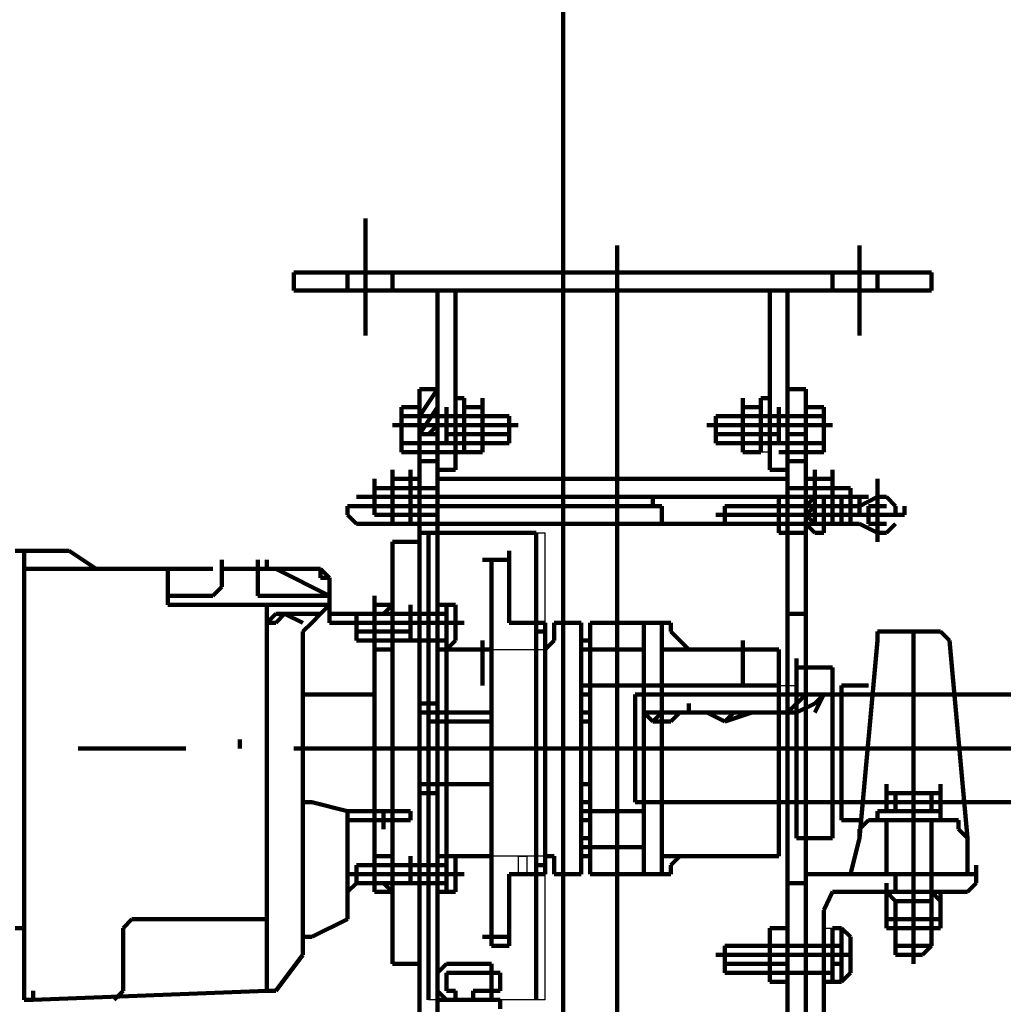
# Model space of a CAD drawing. Header units: inches. Extents: x -1901 to 7725, y 4299 to 7113.
# Tile 76 of 180: x 2241 to 2287, y 6193 to 6239. Entities that reach past the tile are written whole.
import ezdxf

# ---------------------------------------------------------------- set-up
doc = ezdxf.new("R2010")
doc.units = ezdxf.units.IN
doc.header["$MEASUREMENT"] = 0
doc.layers.add('at_Entity', color=7, linetype='Continuous')
doc.layers.add('at_Rect', color=7, linetype='Continuous')

msp = doc.modelspace()

# ---------------------------------------------------------------- linework, layer by layer
at = {"layer": 'at_Entity', "color": 7, "lineweight": 211}
for p, q in [((2266.79, 6182.815), (2266.79, 6549.036)), ((2257.499, 6229.702), (2257.499, 6224.212)), ((2269.323, 6228.436), (2269.323, 6224.635)), ((2280.729, 6228.436), (2280.729, 6224.212)), ((2257.918, 6227.169), (2254.118, 6227.169)), ((2254.118, 6227.169), (2254.118, 6226.321)), ((2258.766, 6227.169), (2256.652, 6227.169)), ((2256.652, 6227.169), (2256.652, 6226.321)), ((2284.109, 6227.169), (2258.766, 6227.169)), ((2258.766, 6227.169), (2281.576, 6227.169)), ((2258.766, 6226.321), (2258.766, 6227.169)), ((2269.323, 6227.169), (2269.323, 6179.015)), ((2279.462, 6227.169), (2279.462, 6226.321)), ((2281.576, 6227.169), (2281.576, 6226.321)), ((2284.109, 6227.169), (2284.109, 6226.321)), ((2254.118, 6226.321), (2257.918, 6226.321)), ((2256.652, 6226.321), (2258.766, 6226.321)), ((2281.576, 6226.321), (2258.766, 6226.321)), ((2260.876, 6226.321), (2261.723, 6226.321)), ((2260.876, 6220.407), (2260.876, 6226.321)), ((2261.723, 6220.407), (2261.723, 6226.321)), ((2276.505, 6226.321), (2277.348, 6226.321)), ((2276.505, 6220.407), (2276.505, 6226.321)), ((2277.348, 6220.407), (2277.348, 6226.321)), ((2280.309, 6226.321), (2284.109, 6226.321)), ((2260.033, 6221.254), (2260.033, 6221.678)), ((2260.033, 6220.407), (2260.876, 6221.678)), ((2260.033, 6221.678), (2260.033, 6219.564)), ((2260.876, 6221.678), (2260.033, 6221.678)), ((2260.876, 6219.564), (2260.876, 6221.678)), ((2277.348, 6221.678), (2277.348, 6219.564)), ((2277.348, 6221.678), (2278.195, 6221.678)), ((2278.195, 6219.564), (2278.195, 6221.678)), ((2261.723, 6221.254), (2262.142, 6221.254)), ((2261.723, 6220.407), (2261.723, 6221.254)), ((2262.142, 6220.831), (2262.142, 6221.254)), ((2262.142, 6221.254), (2262.142, 6220.407)), ((2262.99, 6220.831), (2262.99, 6221.254)), ((2275.238, 6220.831), (2275.238, 6221.254)), ((2276.081, 6220.407), (2276.081, 6221.254)), ((2276.081, 6221.254), (2276.505, 6221.254)), ((2276.081, 6220.831), (2276.081, 6221.254)), ((2276.505, 6221.254), (2276.505, 6220.407)), ((2259.19, 6218.721), (2259.19, 6220.831)), ((2259.19, 6220.831), (2260.033, 6220.831)), ((2259.19, 6220.831), (2259.19, 6219.145)), ((2260.033, 6219.564), (2260.876, 6220.831)), ((2260.033, 6220.831), (2260.033, 6220.407)), ((2261.299, 6220.407), (2261.299, 6220.831)), ((2262.99, 6220.831), (2262.142, 6220.831)), ((2262.142, 6220.831), (2262.142, 6219.145)), ((2262.142, 6218.721), (2262.142, 6220.831)), ((2262.99, 6219.145), (2262.99, 6220.831)), ((2262.99, 6218.721), (2262.99, 6220.831)), ((2275.238, 6220.831), (2275.238, 6219.145)), ((2276.081, 6220.831), (2275.238, 6220.831)), ((2275.238, 6220.407), (2275.238, 6220.831)), ((2276.081, 6219.145), (2276.081, 6220.831)), ((2276.081, 6220.407), (2276.081, 6220.831)), ((2276.928, 6220.407), (2276.928, 6220.831)), ((2278.195, 6220.831), (2279.043, 6220.831)), ((2278.195, 6220.407), (2278.195, 6220.831)), ((2279.043, 6220.831), (2279.043, 6218.721)), ((2279.043, 6219.145), (2279.043, 6220.831)), ((2259.19, 6220.407), (2260.033, 6220.407)), ((2261.299, 6220.407), (2260.033, 6220.407)), ((2260.033, 6220.407), (2260.033, 6219.145)), ((2260.876, 6219.145), (2260.876, 6220.407)), ((2261.723, 6220.407), (2260.876, 6220.407)), ((2262.99, 6220.407), (2261.299, 6220.407)), ((2261.299, 6220.407), (2261.299, 6219.564)), ((2261.299, 6220.407), (2264.257, 6220.407)), ((2261.723, 6219.145), (2261.723, 6220.407)), ((2261.723, 6220.407), (2262.142, 6220.407)), ((2261.723, 6219.145), (2261.723, 6220.407)), ((2262.142, 6220.407), (2262.99, 6220.407)), ((2262.142, 6220.407), (2262.142, 6219.145)), ((2264.257, 6220.407), (2262.99, 6220.407)), ((2264.257, 6219.145), (2264.257, 6220.407)), ((2264.257, 6220.407), (2264.257, 6219.145)), ((2273.971, 6220.407), (2276.928, 6220.407)), ((2273.971, 6219.145), (2273.971, 6220.407)), ((2275.238, 6220.407), (2273.971, 6220.407)), ((2273.971, 6220.407), (2273.971, 6219.145)), ((2275.238, 6220.407), (2276.081, 6220.407)), ((2276.928, 6220.407), (2275.238, 6220.407)), ((2275.238, 6219.145), (2275.238, 6220.407)), ((2276.081, 6219.145), (2276.081, 6220.407)), ((2276.081, 6220.407), (2276.505, 6220.407)), ((2276.081, 6219.145), (2276.081, 6220.407)), ((2276.505, 6220.407), (2276.505, 6219.145)), ((2276.505, 6219.145), (2276.505, 6220.407)), ((2277.348, 6220.407), (2276.505, 6220.407)), ((2276.928, 6219.564), (2276.928, 6220.407)), ((2278.195, 6220.407), (2276.928, 6220.407)), ((2277.348, 6219.145), (2277.348, 6220.407)), ((2278.195, 6219.145), (2278.195, 6220.407)), ((2278.195, 6220.407), (2279.043, 6220.407)), ((2264.68, 6219.988), (2258.766, 6219.988)), ((2260.033, 6219.988), (2262.142, 6219.988)), ((2260.456, 6219.564), (2260.876, 6219.988)), ((2264.68, 6219.988), (2260.456, 6219.988)), ((2262.566, 6219.988), (2261.723, 6219.988)), ((2277.771, 6219.988), (2273.552, 6219.988)), ((2279.462, 6219.988), (2273.552, 6219.988)), ((2275.662, 6219.988), (2277.771, 6219.988)), ((2276.505, 6219.988), (2276.081, 6219.988)), ((2260.033, 6218.297), (2260.033, 6219.564)), ((2260.876, 6219.564), (2260.033, 6219.564)), ((2260.876, 6218.297), (2260.876, 6219.564)), ((2261.299, 6219.564), (2262.99, 6219.564)), ((2261.299, 6219.564), (2261.299, 6219.145)), ((2262.99, 6219.564), (2264.257, 6219.564)), ((2273.971, 6219.564), (2275.238, 6219.564)), ((2276.928, 6219.564), (2275.238, 6219.564)), ((2276.928, 6219.145), (2276.928, 6219.564)), ((2277.348, 6218.297), (2277.348, 6219.564)), ((2277.348, 6219.564), (2278.195, 6219.564)), ((2278.195, 6218.297), (2278.195, 6219.564)), ((2260.033, 6219.145), (2259.19, 6219.145)), ((2259.19, 6219.145), (2259.19, 6218.721)), ((2260.033, 6219.145), (2261.299, 6219.145)), ((2260.033, 6219.145), (2260.033, 6218.721)), ((2260.876, 6217.878), (2260.876, 6219.145)), ((2261.723, 6219.145), (2260.876, 6219.145)), ((2261.299, 6219.145), (2262.99, 6219.145)), ((2261.723, 6217.878), (2261.723, 6219.145)), ((2262.142, 6219.145), (2262.99, 6219.145)), ((2262.142, 6219.145), (2262.142, 6218.721)), ((2262.99, 6219.145), (2262.99, 6218.721)), ((2262.99, 6219.145), (2264.257, 6219.145)), ((2273.971, 6219.145), (2275.238, 6219.145)), ((2275.238, 6218.721), (2275.238, 6219.145)), ((2275.238, 6219.145), (2276.081, 6219.145)), ((2275.238, 6219.145), (2276.928, 6219.145)), ((2275.238, 6218.721), (2275.238, 6219.145)), ((2276.081, 6218.721), (2276.081, 6219.145)), ((2276.081, 6218.721), (2276.081, 6219.145)), ((2276.505, 6217.878), (2276.505, 6219.145)), ((2277.348, 6219.145), (2276.505, 6219.145)), ((2276.928, 6219.145), (2278.195, 6219.145)), ((2277.348, 6217.878), (2277.348, 6219.145)), ((2278.195, 6218.721), (2278.195, 6219.145)), ((2278.195, 6219.145), (2279.043, 6219.145)), ((2279.043, 6218.721), (2279.043, 6219.145)), ((2259.19, 6218.721), (2262.142, 6218.721)), ((2260.033, 6218.721), (2259.19, 6218.721)), ((2262.142, 6218.721), (2262.99, 6218.721)), ((2275.238, 6218.721), (2276.081, 6218.721)), ((2276.928, 6218.721), (2279.043, 6218.721)), ((2279.043, 6218.721), (2278.195, 6218.721)), ((2260.033, 6218.297), (2260.033, 6216.183)), ((2260.876, 6218.297), (2260.033, 6218.297)), ((2260.876, 6216.183), (2260.876, 6218.297)), ((2277.348, 6216.183), (2277.348, 6218.297)), ((2277.348, 6218.297), (2278.195, 6218.297)), ((2278.195, 6218.297), (2278.195, 6216.183)), ((2257.918, 6217.03), (2257.918, 6217.454)), ((2258.766, 6217.454), (2258.766, 6217.878)), ((2258.766, 6217.454), (2258.766, 6215.34)), ((2259.609, 6217.454), (2258.766, 6217.454)), ((2258.766, 6217.454), (2258.766, 6217.03)), ((2259.609, 6217.454), (2259.609, 6217.878)), ((2259.609, 6217.454), (2259.609, 6215.34)), ((2259.609, 6216.607), (2259.609, 6217.454)), ((2260.033, 6217.454), (2259.609, 6217.454)), ((2259.609, 6217.454), (2259.609, 6217.03)), ((2260.033, 6216.607), (2260.033, 6217.454)), ((2261.723, 6217.878), (2260.876, 6217.878)), ((2260.876, 6217.03), (2260.876, 6217.454)), ((2260.876, 6217.454), (2277.348, 6217.454)), ((2277.348, 6217.878), (2276.505, 6217.878)), ((2277.348, 6217.454), (2277.348, 6217.03)), ((2278.619, 6217.454), (2278.195, 6217.454)), ((2278.195, 6217.454), (2278.195, 6216.607)), ((2278.619, 6217.454), (2278.619, 6217.878)), ((2279.462, 6217.454), (2278.619, 6217.454)), ((2278.619, 6215.34), (2278.619, 6217.454)), ((2278.619, 6217.454), (2278.619, 6216.607)), ((2278.619, 6217.454), (2278.619, 6215.34)), ((2279.462, 6217.454), (2279.462, 6217.878)), ((2279.462, 6215.34), (2279.462, 6217.454)), ((2279.462, 6217.454), (2279.462, 6215.34)), ((2281.576, 6217.03), (2281.576, 6217.454)), ((2258.766, 6217.03), (2257.918, 6217.03)), ((2257.918, 6217.03), (2258.766, 6217.03)), ((2257.918, 6215.764), (2257.918, 6217.03)), ((2257.918, 6217.03), (2257.918, 6216.183)), ((2257.918, 6217.03), (2257.918, 6215.764)), ((2260.876, 6217.03), (2258.766, 6217.03)), ((2260.876, 6217.03), (2258.766, 6217.03)), ((2259.609, 6217.03), (2258.766, 6217.03)), ((2258.766, 6217.03), (2258.766, 6215.764)), ((2259.609, 6217.03), (2259.609, 6215.764)), ((2260.876, 6215.764), (2260.876, 6217.03)), ((2277.348, 6217.03), (2279.462, 6217.03)), ((2277.348, 6217.03), (2277.348, 6215.764)), ((2277.348, 6217.03), (2279.462, 6217.03)), ((2279.462, 6217.03), (2278.619, 6217.03)), ((2279.462, 6217.03), (2280.309, 6217.03)), ((2280.309, 6217.03), (2279.462, 6217.03)), ((2280.309, 6215.764), (2280.309, 6217.03)), ((2280.309, 6217.03), (2280.309, 6216.183)), ((2280.309, 6216.183), (2280.309, 6217.03)), ((2281.576, 6214.497), (2281.576, 6217.03)), ((2281.576, 6217.03), (2281.576, 6216.607)), ((2281.576, 6216.607), (2281.576, 6217.03)), ((2257.075, 6216.607), (2257.499, 6216.607)), ((2257.075, 6216.607), (2261.299, 6216.607)), ((2257.499, 6216.607), (2276.928, 6216.607)), ((2261.299, 6216.607), (2257.499, 6216.607)), ((2260.033, 6216.607), (2259.609, 6216.607)), ((2259.609, 6216.607), (2259.609, 6216.183)), ((2259.609, 6216.607), (2260.033, 6216.607)), ((2260.033, 6216.183), (2260.033, 6216.607)), ((2271.014, 6216.183), (2271.014, 6216.607)), ((2281.152, 6216.607), (2276.928, 6216.607)), ((2276.928, 6216.607), (2280.729, 6216.607)), ((2276.928, 6216.607), (2281.152, 6216.607)), ((2277.348, 6216.607), (2276.928, 6216.607)), ((2276.928, 6216.607), (2276.928, 6215.764)), ((2277.348, 6216.183), (2277.348, 6216.607)), ((2277.348, 6216.183), (2277.348, 6216.607)), ((2278.195, 6216.607), (2278.619, 6216.607)), ((2278.619, 6216.607), (2278.195, 6216.607)), ((2278.195, 6216.607), (2278.195, 6216.183)), ((2278.619, 6216.607), (2278.195, 6216.183)), ((2278.619, 6216.183), (2278.619, 6216.607)), ((2279.043, 6216.607), (2278.619, 6216.607)), ((2279.043, 6216.183), (2279.043, 6216.607)), ((2279.886, 6216.183), (2279.886, 6216.607)), ((2280.729, 6216.183), (2280.729, 6216.607)), ((2281.576, 6216.607), (2280.729, 6216.183)), ((2281.576, 6215.34), (2281.576, 6216.607)), ((2281.576, 6216.607), (2281.576, 6216.183)), ((2281.576, 6216.183), (2281.576, 6216.607)), ((2281.576, 6216.607), (2281.576, 6216.183)), ((2281.576, 6216.607), (2281.576, 6216.183)), ((2281.576, 6216.607), (2281.576, 6216.183)), ((2281.995, 6216.607), (2281.576, 6216.607)), ((2282.419, 6216.183), (2281.995, 6216.607)), ((2257.075, 6216.183), (2256.652, 6216.183)), ((2256.652, 6216.183), (2256.652, 6215.764)), ((2271.014, 6216.183), (2257.075, 6216.183)), ((2258.766, 6215.764), (2258.766, 6216.183)), ((2259.609, 6216.183), (2260.033, 6216.183)), ((2259.609, 6216.183), (2259.609, 6215.34)), ((2260.876, 6216.183), (2260.033, 6216.183)), ((2260.033, 6216.183), (2260.033, 6214.916)), ((2260.033, 6216.183), (2260.033, 6215.34)), ((2260.876, 6216.183), (2260.876, 6214.916)), ((2271.014, 6216.183), (2271.438, 6216.183)), ((2271.438, 6216.183), (2271.438, 6215.34)), ((2276.928, 6216.183), (2274.395, 6216.183)), ((2274.395, 6216.183), (2276.928, 6216.183)), ((2274.395, 6216.183), (2274.395, 6215.34)), ((2277.348, 6216.183), (2276.928, 6216.183)), ((2276.928, 6216.183), (2276.928, 6215.764)), ((2277.348, 6216.183), (2278.195, 6216.183)), ((2277.348, 6216.183), (2278.195, 6216.183)), ((2277.348, 6216.183), (2277.348, 6215.34)), ((2277.348, 6215.764), (2277.348, 6216.183)), ((2277.348, 6215.764), (2277.348, 6216.183)), ((2278.195, 6216.183), (2278.195, 6215.34)), ((2278.195, 6216.183), (2278.619, 6216.183)), ((2278.195, 6215.34), (2278.195, 6216.183)), ((2278.195, 6216.183), (2278.195, 6215.764)), ((2278.195, 6216.183), (2278.619, 6216.183)), ((2278.619, 6216.183), (2278.195, 6215.764)), ((2278.619, 6215.34), (2278.619, 6216.183)), ((2279.043, 6216.183), (2278.619, 6216.183)), ((2279.886, 6216.183), (2279.043, 6216.183)), ((2279.886, 6216.183), (2279.043, 6216.183)), ((2279.043, 6215.764), (2279.043, 6216.183)), ((2279.043, 6215.764), (2279.043, 6216.183)), ((2279.886, 6216.183), (2280.309, 6216.183)), ((2279.886, 6216.183), (2279.886, 6215.34)), ((2280.309, 6215.764), (2280.309, 6216.183)), ((2280.309, 6215.764), (2280.309, 6216.183)), ((2280.309, 6215.764), (2280.309, 6216.183)), ((2280.309, 6215.764), (2280.309, 6216.183)), ((2280.309, 6215.764), (2280.309, 6216.183)), ((2280.309, 6215.764), (2280.309, 6216.183)), ((2280.309, 6216.183), (2280.729, 6216.183)), ((2280.729, 6215.764), (2280.729, 6216.183)), ((2280.729, 6215.764), (2280.729, 6216.183)), ((2280.729, 6215.764), (2280.729, 6216.183)), ((2281.152, 6215.764), (2281.152, 6216.183)), ((2281.152, 6215.764), (2281.152, 6216.183)), ((2281.152, 6215.764), (2281.152, 6216.183)), ((2281.152, 6215.764), (2281.152, 6216.183)), ((2281.576, 6216.183), (2281.152, 6216.183)), ((2281.152, 6216.183), (2281.152, 6215.34)), ((2281.576, 6216.183), (2281.576, 6215.34)), ((2281.576, 6215.34), (2281.576, 6216.183)), ((2281.576, 6215.764), (2281.576, 6216.183)), ((2281.576, 6216.183), (2281.576, 6215.34)), ((2281.576, 6216.183), (2281.576, 6215.34)), ((2281.576, 6216.183), (2281.576, 6215.34)), ((2281.995, 6216.183), (2281.576, 6216.183)), ((2282.419, 6215.764), (2282.419, 6216.183)), ((2282.419, 6215.764), (2282.419, 6216.183)), ((2282.419, 6215.764), (2282.419, 6216.183)), ((2282.419, 6215.764), (2282.419, 6216.183)), ((2282.843, 6215.764), (2282.843, 6216.183)), ((2282.843, 6215.764), (2282.843, 6216.183)), ((2282.843, 6215.764), (2282.843, 6216.183)), ((2282.843, 6215.764), (2282.843, 6216.183)), ((2256.652, 6215.764), (2257.075, 6215.34)), ((2258.766, 6215.764), (2257.918, 6215.764)), ((2257.918, 6215.764), (2258.766, 6215.764)), ((2260.876, 6215.764), (2258.766, 6215.764)), ((2260.876, 6215.764), (2258.766, 6215.764)), ((2258.766, 6215.34), (2258.766, 6215.764)), ((2259.609, 6215.764), (2258.766, 6215.764)), ((2258.766, 6215.764), (2258.766, 6215.34)), ((2259.609, 6215.34), (2259.609, 6215.764)), ((2259.609, 6215.764), (2259.609, 6215.34)), ((2260.876, 6215.34), (2260.876, 6215.764)), ((2273.971, 6215.764), (2280.309, 6215.764)), ((2274.395, 6215.34), (2274.395, 6215.764)), ((2276.928, 6215.764), (2278.619, 6215.764)), ((2276.928, 6215.764), (2276.928, 6215.34)), ((2276.928, 6215.764), (2277.348, 6215.764)), ((2276.928, 6215.764), (2276.928, 6215.34)), ((2277.348, 6215.764), (2279.462, 6215.764)), ((2277.348, 6215.764), (2279.462, 6215.764)), ((2277.348, 6215.764), (2277.348, 6215.34)), ((2277.348, 6215.764), (2277.348, 6215.34)), ((2277.348, 6215.764), (2277.348, 6214.916)), ((2277.348, 6215.34), (2277.348, 6215.764)), ((2278.195, 6215.764), (2278.195, 6215.34)), ((2278.195, 6215.764), (2279.043, 6215.764)), ((2278.195, 6215.764), (2278.619, 6215.34)), ((2279.462, 6215.764), (2278.619, 6215.764)), ((2278.619, 6215.34), (2278.619, 6215.764)), ((2279.043, 6215.764), (2279.043, 6215.34)), ((2279.043, 6215.764), (2279.043, 6214.916)), ((2279.043, 6215.34), (2279.043, 6215.764)), ((2279.462, 6215.764), (2280.309, 6215.764)), ((2280.309, 6215.764), (2279.462, 6215.764)), ((2279.462, 6215.34), (2279.462, 6215.764)), ((2279.886, 6215.34), (2279.886, 6215.764)), ((2280.309, 6215.764), (2282.843, 6215.764)), ((2280.309, 6215.764), (2280.729, 6215.764)), ((2280.729, 6215.764), (2280.309, 6215.764)), ((2280.309, 6215.764), (2280.729, 6215.764)), ((2280.729, 6215.764), (2280.309, 6215.764)), ((2280.309, 6215.764), (2280.729, 6215.764)), ((2280.729, 6215.764), (2280.309, 6215.764)), ((2280.309, 6215.764), (2280.729, 6215.764)), ((2280.729, 6215.764), (2280.309, 6215.764)), ((2280.309, 6215.764), (2280.729, 6215.764)), ((2280.309, 6215.34), (2280.309, 6215.764)), ((2280.729, 6215.764), (2281.152, 6215.764)), ((2281.152, 6215.764), (2280.729, 6215.764)), ((2280.729, 6215.764), (2281.152, 6215.764)), ((2281.152, 6215.764), (2280.729, 6215.764)), ((2280.729, 6215.764), (2281.152, 6215.764)), ((2281.152, 6215.764), (2280.729, 6215.764)), ((2280.729, 6215.764), (2281.152, 6215.764)), ((2281.152, 6215.764), (2280.729, 6215.764)), ((2280.729, 6215.764), (2281.152, 6215.764)), ((2282.419, 6215.764), (2281.152, 6215.764)), ((2281.152, 6215.764), (2281.995, 6215.764)), ((2281.995, 6215.764), (2281.152, 6215.764)), ((2281.152, 6215.764), (2281.995, 6215.764)), ((2281.995, 6215.764), (2281.152, 6215.764)), ((2281.152, 6215.764), (2281.995, 6215.764)), ((2281.995, 6215.764), (2281.152, 6215.764)), ((2281.152, 6215.764), (2281.576, 6215.764)), ((2281.576, 6215.764), (2281.152, 6215.764)), ((2281.576, 6215.764), (2281.152, 6215.764)), ((2281.576, 6215.764), (2281.152, 6215.764)), ((2281.152, 6215.764), (2281.995, 6215.764)), ((2281.152, 6215.764), (2281.995, 6215.764)), ((2281.152, 6215.764), (2281.995, 6215.764)), ((2281.576, 6215.34), (2281.576, 6215.764)), ((2281.576, 6215.34), (2281.576, 6215.764)), ((2281.576, 6215.34), (2281.576, 6215.764)), ((2281.576, 6215.34), (2281.576, 6215.764)), ((2281.995, 6215.764), (2282.419, 6215.764)), ((2282.419, 6215.764), (2281.995, 6215.764)), ((2281.995, 6215.764), (2282.419, 6215.764)), ((2282.419, 6215.764), (2281.995, 6215.764)), ((2281.995, 6215.764), (2282.419, 6215.764)), ((2281.995, 6215.764), (2282.419, 6215.764)), ((2281.995, 6215.764), (2282.419, 6215.764)), ((2281.995, 6215.764), (2282.419, 6215.764)), ((2281.995, 6215.764), (2282.419, 6215.764)), ((2282.419, 6215.764), (2282.843, 6215.764)), ((2282.843, 6215.764), (2282.419, 6215.764)), ((2282.419, 6215.764), (2282.843, 6215.764)), ((2282.843, 6215.764), (2282.419, 6215.764)), ((2257.075, 6215.34), (2271.857, 6215.34)), ((2259.609, 6215.34), (2258.766, 6215.34)), ((2261.299, 6215.34), (2259.609, 6215.34)), ((2259.609, 6215.34), (2260.033, 6215.34)), ((2277.348, 6215.34), (2260.876, 6215.34)), ((2271.438, 6215.34), (2271.857, 6215.34)), ((2276.928, 6215.34), (2274.395, 6215.34)), ((2274.395, 6215.34), (2276.928, 6215.34)), ((2276.928, 6215.34), (2278.619, 6215.34)), ((2277.348, 6215.34), (2276.928, 6215.34)), ((2276.928, 6215.34), (2276.928, 6214.916)), ((2277.348, 6215.34), (2278.195, 6215.34)), ((2277.348, 6215.34), (2277.348, 6214.916)), ((2278.195, 6215.34), (2278.195, 6214.916)), ((2278.195, 6215.34), (2278.619, 6215.34)), ((2278.619, 6215.34), (2278.195, 6215.34)), ((2278.195, 6215.34), (2278.619, 6214.916)), ((2279.462, 6215.34), (2278.619, 6215.34)), ((2279.043, 6215.34), (2278.619, 6215.34)), ((2279.043, 6215.34), (2279.886, 6215.34)), ((2279.886, 6215.34), (2279.043, 6215.34)), ((2279.886, 6215.34), (2280.309, 6215.34)), ((2280.729, 6215.34), (2280.309, 6215.34)), ((2280.729, 6215.34), (2281.576, 6214.916)), ((2281.152, 6215.34), (2281.995, 6215.34)), ((2281.576, 6215.34), (2281.576, 6214.916)), ((2281.995, 6214.916), (2282.419, 6215.34)), ((2260.876, 6214.916), (2260.033, 6214.916)), ((2260.033, 6214.916), (2260.033, 6211.116)), ((2260.456, 6192.954), (2260.456, 6214.916)), ((2260.456, 6214.916), (2265.523, 6214.916)), ((2260.876, 6214.916), (2260.876, 6211.116)), ((2265.523, 6214.916), (2265.523, 6192.954)), ((2277.348, 6214.916), (2276.928, 6214.916)), ((2277.348, 6214.916), (2278.195, 6214.916)), ((2277.348, 6214.916), (2277.348, 6209.426)), ((2278.195, 6214.916), (2278.195, 6200.978)), ((2279.043, 6214.916), (2278.619, 6214.916)), ((2281.576, 6214.916), (2281.576, 6214.497)), ((2281.576, 6214.497), (2281.576, 6214.916)), ((2281.576, 6214.916), (2281.995, 6214.916)), ((2260.033, 6214.497), (2258.766, 6214.497)), ((2258.766, 6214.497), (2258.766, 6211.54)), ((2260.033, 6211.116), (2260.033, 6214.497)), ((2241.023, 6214.073), (2243.556, 6214.073)), ((2241.446, 6214.073), (2241.446, 6195.911)), ((2243.556, 6214.073), (2244.827, 6213.23)), ((2264.257, 6213.649), (2264.257, 6214.073)), ((2250.742, 6213.23), (2250.742, 6213.649)), ((2252.428, 6213.23), (2252.428, 6213.649)), ((2252.428, 6213.23), (2252.428, 6213.649)), ((2252.851, 6213.23), (2252.851, 6213.649)), ((2264.257, 6213.649), (2262.99, 6213.649)), ((2263.414, 6195.911), (2263.414, 6213.649)), ((2264.257, 6213.649), (2263.414, 6213.649)), ((2264.257, 6213.649), (2263.414, 6213.649)), ((2264.257, 6210.692), (2264.257, 6213.649)), ((2242.289, 6213.23), (2241.446, 6213.23)), ((2248.204, 6213.23), (2242.289, 6213.23)), ((2244.827, 6213.23), (2245.247, 6213.23)), ((2248.204, 6211.959), (2248.204, 6213.23)), ((2248.204, 6211.959), (2248.204, 6213.23)), ((2250.318, 6213.23), (2248.204, 6213.23)), ((2248.204, 6213.23), (2250.318, 6213.23)), ((2250.742, 6212.383), (2250.742, 6213.23)), ((2252.428, 6213.23), (2250.742, 6213.23)), ((2255.385, 6213.23), (2252.428, 6213.23)), ((2252.428, 6213.23), (2252.428, 6211.959)), ((2255.809, 6211.959), (2253.275, 6213.23)), ((2253.275, 6213.23), (2255.385, 6213.23)), ((2255.809, 6212.806), (2255.385, 6213.23)), ((2255.385, 6212.806), (2255.385, 6213.23)), ((2255.809, 6212.806), (2255.385, 6212.806)), ((2255.809, 6211.54), (2255.809, 6212.806)), ((2248.204, 6211.959), (2248.204, 6212.383)), ((2250.318, 6211.959), (2250.742, 6212.383)), ((2248.204, 6211.54), (2248.204, 6211.959)), ((2248.204, 6211.959), (2250.318, 6211.959)), ((2252.428, 6211.959), (2252.851, 6211.959)), ((2252.851, 6211.959), (2255.809, 6211.959)), ((2257.918, 6211.54), (2257.918, 6211.959)), ((2258.766, 6211.54), (2258.766, 6211.959)), ((2258.766, 6211.54), (2258.766, 6211.959)), ((2255.809, 6211.54), (2248.204, 6211.54)), ((2255.809, 6211.54), (2248.204, 6211.54)), ((2252.851, 6193.377), (2252.851, 6211.54)), ((2255.385, 6211.116), (2255.809, 6211.54)), ((2255.809, 6211.116), (2255.809, 6211.54)), ((2255.809, 6211.54), (2255.809, 6211.116)), ((2258.766, 6211.54), (2257.918, 6211.54)), ((2257.918, 6211.54), (2257.918, 6209.849)), ((2257.918, 6211.54), (2257.918, 6209.426)), ((2258.766, 6211.54), (2258.342, 6211.116)), ((2258.766, 6211.54), (2258.766, 6197.601)), ((2258.766, 6211.54), (2258.766, 6209.849)), ((2258.766, 6211.54), (2258.766, 6211.116)), ((2258.766, 6211.116), (2258.766, 6211.54)), ((2258.766, 6211.54), (2258.766, 6209.426)), ((2259.609, 6211.116), (2259.609, 6211.54)), ((2260.876, 6211.116), (2260.876, 6211.54)), ((2260.876, 6211.54), (2261.723, 6211.54)), ((2260.876, 6211.116), (2260.876, 6211.54)), ((2261.299, 6211.116), (2261.299, 6211.54)), ((2261.723, 6211.54), (2261.723, 6209.849)), ((2253.275, 6211.116), (2252.851, 6210.692)), ((2253.694, 6211.116), (2253.275, 6211.116)), ((2253.694, 6211.116), (2253.275, 6210.692)), ((2255.385, 6211.116), (2253.694, 6211.116)), ((2253.694, 6211.116), (2254.542, 6210.692)), ((2254.966, 6210.692), (2255.385, 6211.116)), ((2257.918, 6211.116), (2255.809, 6211.116)), ((2255.809, 6211.116), (2255.809, 6210.692)), ((2257.075, 6211.116), (2257.075, 6209.849)), ((2257.075, 6209.849), (2257.075, 6211.116)), ((2257.918, 6211.116), (2257.075, 6211.116)), ((2257.075, 6211.116), (2257.918, 6211.116)), ((2258.342, 6211.116), (2257.918, 6211.116)), ((2257.918, 6211.116), (2257.918, 6198.444)), ((2259.609, 6211.116), (2257.918, 6211.116)), ((2259.609, 6211.116), (2257.918, 6211.116)), ((2258.766, 6211.116), (2257.918, 6211.116)), ((2258.766, 6211.116), (2258.766, 6209.849)), ((2258.766, 6209.849), (2258.766, 6211.116)), ((2260.876, 6211.116), (2259.609, 6211.116)), ((2259.609, 6210.273), (2259.609, 6211.116)), ((2260.033, 6209.849), (2260.033, 6211.116)), ((2260.033, 6211.116), (2260.876, 6211.116)), ((2260.033, 6211.116), (2260.876, 6211.116)), ((2260.456, 6211.116), (2260.033, 6211.116)), ((2260.033, 6211.116), (2260.033, 6198.444)), ((2260.456, 6198.444), (2260.456, 6211.116)), ((2260.876, 6209.849), (2260.876, 6211.116)), ((2260.876, 6209.849), (2260.876, 6211.116)), ((2260.876, 6211.116), (2261.299, 6211.116)), ((2261.299, 6209.426), (2261.299, 6211.116)), ((2278.195, 6211.116), (2277.348, 6211.116)), ((2253.275, 6210.692), (2252.851, 6210.692)), ((2254.542, 6210.273), (2254.966, 6210.692)), ((2255.809, 6210.692), (2256.232, 6210.692)), ((2257.918, 6210.692), (2256.232, 6210.692)), ((2256.652, 6210.692), (2261.723, 6210.692)), ((2256.652, 6210.692), (2260.033, 6210.692)), ((2258.342, 6210.692), (2259.19, 6210.692)), ((2258.766, 6210.692), (2262.142, 6210.692)), ((2265.947, 6210.692), (2264.257, 6210.692)), ((2265.947, 6198.868), (2265.947, 6210.692)), ((2266.366, 6210.273), (2266.366, 6210.692)), ((2267.633, 6210.692), (2266.366, 6210.692)), ((2267.633, 6198.868), (2267.633, 6210.692)), ((2268.057, 6198.868), (2268.057, 6210.692)), ((2271.857, 6210.692), (2268.057, 6210.692)), ((2269.323, 6198.868), (2269.323, 6210.692)), ((2270.59, 6209.426), (2270.59, 6210.692)), ((2270.59, 6210.692), (2271.438, 6210.692)), ((2270.59, 6210.692), (2271.857, 6210.692)), ((2271.438, 6210.692), (2271.438, 6209.426)), ((2271.857, 6210.273), (2271.857, 6210.692)), ((2254.542, 6195.068), (2254.542, 6210.273)), ((2257.918, 6210.273), (2257.075, 6210.273)), ((2257.918, 6210.273), (2259.609, 6210.273)), ((2259.609, 6209.849), (2259.609, 6210.273)), ((2265.523, 6210.273), (2265.947, 6210.273)), ((2266.366, 6209.849), (2266.366, 6210.273)), ((2267.633, 6209.849), (2267.633, 6210.273)), ((2268.057, 6209.849), (2268.057, 6210.273)), ((2271.857, 6210.273), (2272.281, 6209.849)), ((2281.995, 6210.273), (2281.576, 6210.273)), ((2281.576, 6210.273), (2281.576, 6209.849)), ((2281.995, 6210.273), (2284.533, 6210.273)), ((2283.267, 6204.782), (2283.267, 6210.273)), ((2284.952, 6209.849), (2284.533, 6210.273)), ((2257.075, 6209.849), (2257.918, 6209.849)), ((2257.918, 6209.849), (2259.609, 6209.849)), ((2258.766, 6209.849), (2257.918, 6209.849)), ((2257.918, 6209.426), (2257.918, 6209.849)), ((2258.766, 6209.849), (2258.766, 6209.426)), ((2258.766, 6209.426), (2258.766, 6209.849)), ((2258.766, 6209.849), (2258.766, 6209.426)), ((2259.609, 6209.849), (2260.876, 6209.849)), ((2260.033, 6198.444), (2260.033, 6209.849)), ((2260.033, 6209.849), (2260.876, 6209.849)), ((2260.876, 6209.849), (2260.876, 6198.444)), ((2260.876, 6209.426), (2260.876, 6209.849)), ((2261.299, 6209.849), (2260.876, 6209.849)), ((2261.299, 6209.426), (2261.299, 6209.849)), ((2261.723, 6209.849), (2261.299, 6209.426)), ((2262.99, 6207.74), (2262.99, 6209.849)), ((2265.947, 6209.426), (2266.366, 6209.849)), ((2268.057, 6209.849), (2267.633, 6209.849)), ((2268.057, 6209.849), (2267.633, 6209.849)), ((2272.281, 6209.849), (2272.704, 6209.426)), ((2275.238, 6207.74), (2275.238, 6209.849)), ((2280.729, 6200.558), (2281.576, 6209.849)), ((2284.952, 6209.849), (2285.8, 6200.558)), ((2258.766, 6209.426), (2257.918, 6209.426)), ((2261.299, 6209.426), (2260.876, 6209.426)), ((2263.414, 6209.426), (2261.299, 6209.426)), ((2261.299, 6209.426), (2261.299, 6200.135)), ((2267.633, 6207.74), (2267.633, 6209.426)), ((2267.633, 6209.426), (2270.59, 6209.426)), ((2270.59, 6209.426), (2270.59, 6207.74)), ((2271.438, 6209.426), (2276.928, 6209.426)), ((2271.438, 6209.426), (2271.438, 6199.711)), ((2272.704, 6209.426), (2276.928, 6209.426)), ((2276.928, 6207.74), (2276.928, 6209.426)), ((2276.928, 6200.135), (2276.928, 6209.426)), ((2277.348, 6209.426), (2277.348, 6200.978)), ((2277.771, 6208.583), (2277.771, 6209.006)), ((2268.057, 6208.159), (2268.057, 6208.583)), ((2268.057, 6207.74), (2268.057, 6208.159)), ((2270.59, 6207.74), (2270.59, 6208.159)), ((2277.771, 6208.583), (2277.771, 6200.558)), ((2277.771, 6203.935), (2277.771, 6208.583)), ((2279.462, 6208.583), (2277.771, 6208.583)), ((2279.462, 6200.558), (2279.462, 6208.583)), ((2279.462, 6207.316), (2279.462, 6208.583)), ((2254.542, 6207.74), (2254.542, 6207.316)), ((2260.456, 6207.316), (2260.456, 6207.74)), ((2267.633, 6201.825), (2267.633, 6207.74)), ((2267.633, 6207.74), (2270.59, 6207.74)), ((2267.633, 6207.316), (2267.633, 6207.74)), ((2267.633, 6207.316), (2267.633, 6207.74)), ((2268.057, 6206.468), (2268.057, 6207.74)), ((2276.928, 6207.74), (2270.59, 6207.74)), ((2270.59, 6207.74), (2270.59, 6207.316)), ((2270.59, 6207.316), (2270.59, 6207.74)), ((2276.928, 6207.316), (2276.928, 6207.74)), ((2277.771, 6207.316), (2277.771, 6207.74)), ((2281.152, 6207.74), (2279.886, 6207.74)), ((2279.886, 6201.401), (2279.886, 6207.74)), ((2254.542, 6207.316), (2254.966, 6207.316)), ((2257.918, 6207.316), (2254.966, 6207.316)), ((2268.057, 6207.316), (2267.633, 6207.316)), ((2268.057, 6206.892), (2268.057, 6207.316)), ((2268.057, 6206.892), (2268.057, 6207.316)), ((2268.057, 6206.892), (2268.057, 6207.316)), ((2270.171, 6207.316), (2270.171, 6202.244)), ((2270.171, 6207.316), (2270.171, 6202.244)), ((2270.59, 6207.316), (2270.171, 6207.316)), ((2276.928, 6207.316), (2270.59, 6207.316)), ((2270.59, 6207.316), (2270.59, 6202.244)), ((2270.59, 6206.892), (2270.59, 6207.316)), ((2278.619, 6207.316), (2270.59, 6207.316)), ((2270.59, 6207.316), (2270.59, 6206.468)), ((2270.59, 6207.316), (2270.59, 6206.468)), ((2276.928, 6202.244), (2276.928, 6207.316)), ((2277.348, 6206.468), (2278.195, 6207.316)), ((2277.771, 6207.316), (2279.462, 6207.316)), ((2277.771, 6207.316), (2277.771, 6206.468)), ((2278.619, 6206.468), (2279.043, 6207.316)), ((2279.043, 6207.316), (2278.619, 6207.316)), ((2278.619, 6206.892), (2279.043, 6207.316)), ((2284.952, 6207.316), (2279.043, 6207.316)), ((2279.462, 6207.316), (2279.462, 6205.625)), ((2288.757, 6207.316), (2284.952, 6207.316)), ((2260.876, 6206.892), (2260.033, 6206.892)), ((2260.033, 6206.892), (2260.033, 6206.468)), ((2260.876, 6206.468), (2260.876, 6206.892)), ((2270.59, 6206.468), (2270.59, 6206.892)), ((2272.704, 6206.468), (2272.704, 6206.892)), ((2277.771, 6206.468), (2278.619, 6206.892)), ((2260.876, 6206.468), (2260.033, 6206.468)), ((2260.033, 6206.468), (2260.033, 6203.092)), ((2261.299, 6206.468), (2260.456, 6206.468)), ((2260.456, 6206.049), (2260.456, 6206.468)), ((2260.876, 6203.092), (2260.876, 6206.468)), ((2263.414, 6206.468), (2261.299, 6206.468)), ((2265.947, 6206.049), (2265.947, 6206.468)), ((2267.633, 6206.049), (2267.633, 6206.468)), ((2268.057, 6206.468), (2267.633, 6206.468)), ((2267.633, 6206.468), (2267.633, 6206.049)), ((2270.59, 6206.468), (2277.771, 6206.468)), ((2270.59, 6206.468), (2271.014, 6206.049)), ((2271.014, 6206.049), (2271.438, 6206.468)), ((2271.857, 6206.049), (2272.281, 6206.468)), ((2271.857, 6206.049), (2272.281, 6206.468)), ((2272.281, 6206.468), (2273.552, 6206.468)), ((2273.128, 6206.468), (2273.552, 6206.468)), ((2273.552, 6206.468), (2274.395, 6206.049)), ((2273.971, 6206.468), (2274.395, 6206.468)), ((2274.395, 6206.049), (2274.814, 6206.468)), ((2274.395, 6206.049), (2275.662, 6206.468)), ((2275.238, 6206.468), (2275.662, 6206.468)), ((2275.662, 6206.468), (2277.771, 6206.468)), ((2276.081, 6206.468), (2276.928, 6206.468)), ((2261.299, 6206.049), (2260.456, 6206.049)), ((2263.414, 6206.049), (2261.299, 6206.049)), ((2265.947, 6203.092), (2265.947, 6206.049)), ((2265.947, 6206.049), (2265.947, 6203.092)), ((2268.057, 6206.049), (2267.633, 6206.049)), ((2271.014, 6206.049), (2271.857, 6206.049)), ((2279.462, 6205.625), (2279.462, 6203.935)), ((2241.446, 6204.782), (2241.446, 6205.202)), ((2251.585, 6204.782), (2251.585, 6205.202)), ((2249.051, 6204.782), (2243.98, 6204.782)), ((2261.299, 6204.782), (2254.118, 6204.782)), ((2257.075, 6204.782), (2279.886, 6204.782)), ((2258.342, 6204.782), (2262.99, 6204.782)), ((2259.609, 6204.782), (2260.876, 6204.782)), ((2259.609, 6204.782), (2266.366, 6204.782)), ((2268.48, 6204.782), (2260.876, 6204.782)), ((2263.414, 6204.782), (2261.299, 6204.782)), ((2265.947, 6204.782), (2263.414, 6204.782)), ((2266.366, 6204.782), (2265.947, 6204.782)), ((2267.214, 6204.782), (2277.348, 6204.782)), ((2268.904, 6204.782), (2315.787, 6204.782)), ((2277.348, 6204.782), (2269.747, 6204.782)), ((2275.662, 6204.782), (2281.152, 6204.782)), ((2276.928, 6204.782), (2280.309, 6204.782)), ((2279.886, 6204.782), (2283.267, 6204.782)), ((2283.267, 6204.782), (2283.267, 6198.868)), ((2285.376, 6204.782), (2283.267, 6204.782)), ((2277.771, 6202.244), (2277.771, 6203.935)), ((2279.462, 6203.935), (2279.462, 6202.244)), ((2260.033, 6203.092), (2260.876, 6203.092)), ((2260.033, 6203.092), (2260.033, 6202.668)), ((2260.456, 6203.092), (2261.299, 6203.092)), ((2260.876, 6202.668), (2260.876, 6203.092)), ((2261.299, 6203.092), (2263.414, 6203.092)), ((2265.947, 6203.092), (2265.947, 6203.516)), ((2267.633, 6203.092), (2267.633, 6203.516)), ((2268.057, 6203.092), (2267.633, 6203.092)), ((2268.057, 6201.401), (2268.057, 6203.092)), ((2268.057, 6202.668), (2268.057, 6203.092)), ((2281.995, 6202.668), (2281.995, 6203.092)), ((2283.267, 6203.092), (2283.267, 6194.644)), ((2284.533, 6202.668), (2284.533, 6203.092)), ((2260.033, 6202.668), (2260.876, 6202.668)), ((2260.456, 6202.244), (2260.456, 6202.668)), ((2281.995, 6202.668), (2281.995, 6201.825)), ((2284.533, 6202.668), (2281.995, 6202.668)), ((2284.109, 6202.668), (2281.995, 6202.668)), ((2282.419, 6201.825), (2282.419, 6202.668)), ((2284.109, 6201.825), (2284.109, 6202.668)), ((2284.533, 6202.668), (2284.109, 6202.668)), ((2284.533, 6201.825), (2284.533, 6202.668)), ((2254.966, 6202.244), (2254.542, 6202.244)), ((2254.542, 6202.244), (2254.542, 6201.825)), ((2256.652, 6201.825), (2254.966, 6202.244)), ((2268.057, 6202.244), (2267.633, 6202.244)), ((2267.633, 6202.244), (2267.633, 6201.825)), ((2270.171, 6202.244), (2285.376, 6202.244)), ((2270.59, 6202.244), (2276.928, 6202.244)), ((2270.59, 6202.244), (2270.59, 6201.825)), ((2276.928, 6199.711), (2276.928, 6202.244)), ((2277.771, 6200.978), (2277.771, 6202.244)), ((2279.462, 6202.244), (2277.771, 6202.244)), ((2279.462, 6200.558), (2279.462, 6202.244)), ((2288.757, 6202.244), (2285.376, 6202.244)), ((2259.609, 6201.825), (2256.652, 6201.825)), ((2256.652, 6201.401), (2256.652, 6201.825)), ((2256.652, 6196.754), (2256.652, 6201.825)), ((2257.918, 6201.825), (2256.652, 6201.825)), ((2258.342, 6200.978), (2258.342, 6201.825)), ((2259.609, 6201.401), (2259.609, 6201.825)), ((2270.59, 6201.825), (2267.633, 6201.825)), ((2267.633, 6200.135), (2267.633, 6201.825)), ((2268.057, 6201.401), (2268.057, 6201.825)), ((2268.057, 6201.401), (2268.057, 6201.825)), ((2270.59, 6201.825), (2270.59, 6200.135)), ((2284.533, 6201.825), (2281.576, 6201.825)), ((2281.576, 6201.401), (2281.576, 6201.825)), ((2281.995, 6201.825), (2282.419, 6201.825)), ((2282.419, 6201.825), (2284.109, 6201.825)), ((2283.267, 6200.978), (2283.267, 6201.825)), ((2284.109, 6201.825), (2284.533, 6201.825)), ((2284.533, 6201.401), (2284.533, 6201.825)), ((2259.609, 6201.401), (2256.652, 6201.401)), ((2267.633, 6200.558), (2267.633, 6201.401)), ((2268.057, 6201.401), (2267.633, 6201.401)), ((2280.729, 6201.401), (2279.886, 6201.401)), ((2281.152, 6201.401), (2280.729, 6200.978)), ((2281.995, 6201.401), (2281.152, 6201.401)), ((2284.533, 6201.401), (2281.576, 6201.401)), ((2284.109, 6201.401), (2281.995, 6201.401)), ((2281.995, 6201.401), (2281.995, 6198.868)), ((2284.109, 6201.401), (2285.376, 6201.401)), ((2284.109, 6201.401), (2284.109, 6198.868)), ((2285.376, 6200.978), (2285.376, 6201.401)), ((2277.348, 6200.978), (2277.348, 6200.135)), ((2277.771, 6200.978), (2277.771, 6200.558)), ((2278.195, 6200.978), (2278.195, 6200.135)), ((2280.729, 6200.978), (2280.729, 6200.558)), ((2285.8, 6200.558), (2285.376, 6200.978)), ((2268.057, 6200.558), (2267.633, 6200.558)), ((2277.771, 6200.558), (2279.462, 6200.558)), ((2280.309, 6198.868), (2280.729, 6200.558)), ((2285.8, 6200.558), (2285.8, 6198.868)), ((2257.918, 6199.711), (2257.918, 6200.135)), ((2258.766, 6199.711), (2258.766, 6200.135)), ((2261.299, 6199.711), (2261.299, 6200.135)), ((2270.59, 6200.135), (2267.633, 6200.135)), ((2268.057, 6199.711), (2268.057, 6200.135)), ((2270.59, 6200.135), (2270.59, 6198.868)), ((2276.928, 6199.711), (2276.928, 6200.135)), ((2277.348, 6200.135), (2277.348, 6198.444)), ((2278.195, 6198.444), (2278.195, 6200.135)), ((2257.918, 6199.711), (2257.918, 6198.025)), ((2258.766, 6199.711), (2257.918, 6199.711)), ((2257.918, 6199.292), (2257.918, 6199.711)), ((2258.766, 6199.711), (2258.766, 6198.444)), ((2258.766, 6199.292), (2258.766, 6199.711)), ((2258.766, 6198.025), (2258.766, 6199.711)), ((2258.766, 6199.292), (2258.766, 6199.711)), ((2259.609, 6199.292), (2259.609, 6199.711)), ((2260.876, 6199.711), (2261.723, 6199.711)), ((2260.876, 6199.292), (2260.876, 6199.711)), ((2263.414, 6199.711), (2261.299, 6199.711)), ((2261.299, 6198.444), (2261.299, 6199.711)), ((2261.723, 6199.711), (2261.723, 6198.025)), ((2266.366, 6199.711), (2265.947, 6199.711)), ((2266.366, 6199.292), (2266.366, 6199.711)), ((2268.057, 6199.711), (2267.633, 6199.711)), ((2268.057, 6199.711), (2267.633, 6199.711)), ((2267.633, 6199.711), (2267.633, 6199.292)), ((2271.438, 6199.711), (2276.928, 6199.711)), ((2271.438, 6199.711), (2271.438, 6198.868)), ((2272.281, 6199.711), (2271.857, 6199.292)), ((2272.704, 6199.711), (2272.281, 6199.711)), ((2272.704, 6199.711), (2276.928, 6199.711)), ((2257.075, 6199.292), (2259.609, 6199.292)), ((2257.075, 6198.444), (2257.075, 6199.292)), ((2257.918, 6199.292), (2257.075, 6199.292)), ((2257.075, 6199.292), (2257.075, 6198.444)), ((2257.918, 6199.292), (2258.766, 6199.292)), ((2259.609, 6199.292), (2257.918, 6199.292)), ((2257.918, 6198.444), (2257.918, 6199.292)), ((2258.766, 6199.292), (2258.766, 6198.025)), ((2258.766, 6198.444), (2258.766, 6199.292)), ((2259.609, 6198.444), (2259.609, 6199.292)), ((2260.876, 6199.292), (2259.609, 6199.292)), ((2260.033, 6199.292), (2260.876, 6199.292)), ((2260.876, 6198.444), (2260.876, 6199.292)), ((2260.876, 6199.292), (2261.299, 6199.292)), ((2265.523, 6199.292), (2265.947, 6199.292)), ((2266.366, 6198.868), (2266.366, 6199.292)), ((2268.057, 6198.868), (2268.057, 6199.292)), ((2271.857, 6198.868), (2271.857, 6199.292)), ((2271.857, 6198.868), (2271.857, 6199.292)), ((2283.267, 6199.292), (2283.267, 6197.601)), ((2286.219, 6198.868), (2286.219, 6199.292)), ((2260.033, 6198.868), (2256.652, 6198.868)), ((2261.723, 6198.868), (2256.652, 6198.868)), ((2257.075, 6198.444), (2256.652, 6198.025)), ((2257.918, 6198.444), (2257.075, 6198.444)), ((2257.075, 6198.444), (2257.918, 6198.444)), ((2257.918, 6198.444), (2257.075, 6198.444)), ((2257.918, 6198.444), (2258.342, 6198.444)), ((2257.918, 6198.025), (2257.918, 6198.444)), ((2257.918, 6198.444), (2258.766, 6198.444)), ((2259.609, 6198.444), (2257.918, 6198.444)), ((2257.918, 6198.444), (2259.609, 6198.444)), ((2257.918, 6198.025), (2257.918, 6198.444)), ((2259.19, 6198.868), (2258.342, 6198.868)), ((2258.766, 6198.025), (2258.342, 6198.444)), ((2258.766, 6198.868), (2262.142, 6198.868)), ((2258.766, 6198.444), (2258.766, 6198.025)), ((2258.766, 6198.025), (2258.766, 6198.444)), ((2258.766, 6198.025), (2258.766, 6198.444)), ((2259.609, 6198.444), (2260.876, 6198.444)), ((2260.033, 6198.444), (2260.876, 6198.444)), ((2260.876, 6198.444), (2260.033, 6198.444)), ((2260.033, 6198.444), (2260.033, 6189.996)), ((2260.033, 6194.644), (2260.033, 6198.444)), ((2260.033, 6198.444), (2260.456, 6198.444)), ((2260.876, 6197.601), (2260.876, 6198.444)), ((2260.876, 6198.025), (2260.876, 6198.444)), ((2260.876, 6198.444), (2261.299, 6198.444)), ((2261.299, 6198.025), (2261.299, 6198.444)), ((2264.257, 6198.868), (2265.947, 6198.868)), ((2264.257, 6195.911), (2264.257, 6198.868)), ((2267.633, 6198.868), (2266.366, 6198.868)), ((2268.057, 6198.868), (2271.857, 6198.868)), ((2270.59, 6198.868), (2271.438, 6198.868)), ((2270.59, 6198.868), (2271.857, 6198.868)), ((2277.348, 6198.444), (2278.195, 6198.444)), ((2277.348, 6198.025), (2277.348, 6198.444)), ((2278.195, 6198.868), (2278.195, 6195.487)), ((2281.995, 6198.868), (2278.195, 6198.868)), ((2278.195, 6198.444), (2278.195, 6198.025)), ((2281.995, 6198.868), (2280.309, 6198.868)), ((2283.686, 6198.868), (2281.995, 6198.868)), ((2281.995, 6198.868), (2284.109, 6198.868)), ((2281.995, 6198.025), (2281.995, 6198.444)), ((2282.419, 6198.868), (2282.419, 6198.025)), ((2283.267, 6198.025), (2283.267, 6198.444)), ((2286.219, 6198.868), (2283.686, 6198.868)), ((2284.109, 6198.868), (2284.109, 6198.025)), ((2284.109, 6198.868), (2285.8, 6198.868)), ((2285.8, 6198.025), (2286.219, 6198.444)), ((2286.219, 6198.444), (2286.219, 6198.868)), ((2256.652, 6198.025), (2256.652, 6197.601)), ((2257.918, 6198.025), (2258.766, 6198.025)), ((2258.766, 6197.601), (2258.766, 6198.025)), ((2261.723, 6198.025), (2260.876, 6198.025)), ((2277.348, 6195.487), (2277.348, 6198.025)), ((2278.195, 6198.025), (2278.195, 6195.487)), ((2279.462, 6198.025), (2279.043, 6197.177)), ((2280.309, 6198.025), (2279.462, 6198.025)), ((2281.995, 6198.025), (2280.309, 6198.025)), ((2281.995, 6198.025), (2281.995, 6197.601)), ((2281.995, 6198.025), (2284.533, 6198.025)), ((2282.419, 6197.601), (2281.995, 6198.025)), ((2281.995, 6198.025), (2281.995, 6197.601)), ((2284.533, 6198.025), (2281.995, 6198.025)), ((2284.533, 6198.025), (2281.995, 6198.025)), ((2283.686, 6198.025), (2281.995, 6198.025)), ((2284.109, 6198.025), (2282.419, 6198.025)), ((2285.8, 6198.025), (2283.686, 6198.025)), ((2284.533, 6197.601), (2284.109, 6198.025)), ((2284.109, 6198.025), (2284.109, 6197.601)), ((2284.533, 6198.025), (2284.533, 6197.601)), ((2258.766, 6197.601), (2258.766, 6194.644)), ((2260.876, 6197.601), (2260.876, 6189.996)), ((2281.995, 6196.754), (2281.995, 6197.601)), ((2282.419, 6197.601), (2282.419, 6196.754)), ((2284.109, 6197.601), (2282.419, 6197.601)), ((2284.109, 6196.754), (2284.109, 6197.601)), ((2284.533, 6196.754), (2284.533, 6197.601)), ((2252.851, 6196.754), (2252.851, 6197.177)), ((2279.043, 6197.177), (2279.043, 6195.487)), ((2246.513, 6196.754), (2246.094, 6196.33)), ((2252.428, 6196.754), (2246.513, 6196.754)), ((2252.428, 6196.754), (2252.851, 6196.754)), ((2256.652, 6196.754), (2254.966, 6195.911)), ((2283.267, 6196.754), (2281.995, 6196.754)), ((2281.995, 6196.33), (2281.995, 6196.754)), ((2281.995, 6196.754), (2281.995, 6196.33)), ((2282.419, 6196.754), (2281.995, 6196.754)), ((2281.995, 6196.754), (2282.419, 6196.754)), ((2282.419, 6196.754), (2282.419, 6196.33)), ((2284.533, 6196.754), (2282.419, 6196.754)), ((2282.419, 6196.754), (2284.109, 6196.754)), ((2283.267, 6196.754), (2284.533, 6196.754)), ((2284.109, 6196.754), (2284.109, 6196.33)), ((2284.109, 6196.754), (2284.533, 6196.754)), ((2284.533, 6196.754), (2284.533, 6196.33)), ((2241.446, 6196.33), (2241.023, 6196.33)), ((2246.094, 6196.33), (2246.094, 6193.801)), ((2276.505, 6195.911), (2276.505, 6196.33)), ((2276.505, 6196.33), (2277.348, 6196.33)), ((2276.505, 6195.487), (2276.505, 6196.33)), ((2277.348, 6196.33), (2277.348, 6195.911)), ((2277.348, 6195.487), (2277.348, 6196.33)), ((2279.462, 6196.33), (2279.886, 6196.33)), ((2279.462, 6195.487), (2279.462, 6196.33)), ((2279.886, 6196.33), (2280.309, 6195.911)), ((2279.886, 6194.644), (2279.886, 6196.33)), ((2281.995, 6196.33), (2284.533, 6196.33)), ((2281.995, 6196.33), (2284.533, 6196.33)), ((2282.419, 6195.487), (2282.419, 6196.33)), ((2284.109, 6195.487), (2284.109, 6196.33)), ((2241.446, 6193.377), (2241.446, 6195.911)), ((2254.966, 6195.911), (2254.542, 6195.911)), ((2254.542, 6195.911), (2254.542, 6195.487)), ((2264.257, 6195.911), (2262.99, 6195.911)), ((2263.414, 6195.487), (2263.414, 6195.911)), ((2264.257, 6195.911), (2263.414, 6195.911)), ((2264.257, 6195.487), (2264.257, 6195.911)), ((2276.505, 6195.911), (2276.505, 6194.22)), ((2277.348, 6195.911), (2277.348, 6194.22)), ((2277.348, 6195.487), (2277.348, 6195.911)), ((2280.309, 6195.911), (2280.309, 6194.22)), ((2264.257, 6195.487), (2263.414, 6195.487)), ((2277.348, 6195.487), (2274.395, 6195.487)), ((2274.395, 6194.22), (2274.395, 6195.487)), ((2276.081, 6195.487), (2274.395, 6195.487)), ((2274.395, 6195.487), (2274.395, 6194.22)), ((2277.348, 6195.487), (2276.081, 6195.487)), ((2276.505, 6195.487), (2277.348, 6195.487)), ((2276.505, 6194.644), (2276.505, 6195.487)), ((2277.348, 6194.644), (2277.348, 6195.487)), ((2277.348, 6194.644), (2277.348, 6195.487)), ((2279.462, 6195.487), (2277.348, 6195.487)), ((2277.348, 6194.22), (2277.348, 6195.487)), ((2278.195, 6195.487), (2277.348, 6195.487)), ((2278.195, 6195.487), (2279.043, 6195.487)), ((2278.195, 6195.487), (2278.195, 6194.22)), ((2278.195, 6195.487), (2278.195, 6194.22)), ((2279.043, 6194.22), (2279.043, 6195.487)), ((2279.043, 6195.487), (2279.043, 6194.22)), ((2279.462, 6195.487), (2279.462, 6194.22)), ((2279.462, 6194.644), (2279.462, 6195.487)), ((2279.462, 6195.487), (2279.886, 6195.487)), ((2284.109, 6195.487), (2282.419, 6195.487)), ((2282.419, 6195.487), (2282.419, 6195.068)), ((2283.686, 6195.068), (2284.109, 6195.487)), ((2253.275, 6193.377), (2254.542, 6195.068)), ((2280.309, 6195.068), (2273.971, 6195.068)), ((2279.043, 6195.068), (2274.814, 6195.068)), ((2276.928, 6195.068), (2279.043, 6195.068)), ((2279.886, 6195.068), (2277.771, 6195.068)), ((2279.043, 6195.068), (2279.462, 6195.068)), ((2282.419, 6195.068), (2283.686, 6195.068)), ((2258.766, 6194.644), (2260.033, 6194.644)), ((2261.299, 6194.644), (2260.876, 6194.22)), ((2263.414, 6194.644), (2261.299, 6194.644)), ((2263.414, 6194.22), (2263.414, 6194.644)), ((2274.395, 6194.644), (2276.081, 6194.644)), ((2277.348, 6194.644), (2276.081, 6194.644)), ((2276.505, 6194.644), (2277.348, 6194.644)), ((2276.505, 6193.801), (2276.505, 6194.644)), ((2277.348, 6193.801), (2277.348, 6194.644)), ((2277.348, 6194.22), (2277.348, 6194.644)), ((2279.462, 6193.801), (2279.462, 6194.644)), ((2279.462, 6194.644), (2279.886, 6194.644)), ((2279.886, 6193.801), (2279.886, 6194.644)), ((2246.094, 6193.377), (2246.094, 6193.801)), ((2260.876, 6194.22), (2260.876, 6193.377)), ((2261.299, 6194.22), (2261.299, 6193.377)), ((2263.414, 6194.22), (2261.299, 6194.22)), ((2263.833, 6194.22), (2263.414, 6194.22)), ((2263.414, 6193.377), (2263.414, 6194.22)), ((2263.833, 6193.377), (2263.833, 6194.22)), ((2274.395, 6194.22), (2276.081, 6194.22)), ((2276.081, 6194.22), (2277.348, 6194.22)), ((2276.505, 6193.801), (2276.505, 6194.22)), ((2276.505, 6193.801), (2277.348, 6193.801)), ((2277.348, 6193.801), (2277.348, 6194.22)), ((2277.348, 6194.22), (2279.462, 6194.22)), ((2278.195, 6194.22), (2277.348, 6194.22)), ((2277.348, 6189.996), (2277.348, 6194.22)), ((2278.195, 6194.22), (2279.043, 6194.22)), ((2278.195, 6194.22), (2278.195, 6190.839)), ((2278.195, 6189.996), (2278.195, 6194.22)), ((2279.043, 6193.801), (2279.043, 6194.22)), ((2279.462, 6194.22), (2279.043, 6194.22)), ((2279.043, 6194.22), (2279.043, 6191.687)), ((2279.462, 6193.801), (2279.043, 6193.801)), ((2279.462, 6194.22), (2279.462, 6193.801)), ((2279.886, 6193.801), (2279.462, 6193.801)), ((2280.309, 6194.22), (2279.886, 6193.801)), ((2241.446, 6193.377), (2241.446, 6192.954)), ((2241.87, 6192.954), (2252.851, 6193.377)), ((2241.87, 6192.954), (2241.87, 6193.377)), ((2245.67, 6192.954), (2246.094, 6193.377)), ((2252.851, 6193.377), (2253.275, 6193.377)), ((2260.876, 6193.377), (2261.299, 6192.954)), ((2261.299, 6193.377), (2261.723, 6193.377)), ((2261.723, 6193.377), (2261.723, 6192.954)), ((2262.566, 6193.377), (2262.566, 6192.954)), ((2262.566, 6193.377), (2263.414, 6193.377)), ((2263.414, 6192.954), (2263.414, 6193.377)), ((2263.414, 6193.377), (2263.833, 6193.377)), ((2241.446, 6192.954), (2241.87, 6192.954)), ((2260.876, 6187.039), (2260.876, 6192.954)), ((2260.876, 6192.954), (2263.833, 6192.954)), ((2261.723, 6192.954), (2261.299, 6192.954)), ((2262.566, 6192.954), (2263.414, 6192.954)), ((2263.833, 6192.53), (2263.833, 6192.954))]:
    msp.add_line(p, q, dxfattribs=at)
at = {"layer": 'at_Entity', "color": 7, "lineweight": 80}
msp.add_line((2283.267, 6204.782), (2283.267, 6205.202), dxfattribs=at)
at = {"layer": 'at_Rect', "color": 7}
for p, q in [((2261.72, 6219.145), (2262.142, 6219.145)), ((2261.72, 6219.145), (2261.72, 6218.721)), ((2262.142, 6218.721), (2262.142, 6219.145)), ((2276.081, 6219.145), (2276.505, 6219.145)), ((2276.081, 6219.145), (2276.081, 6218.721)), ((2276.505, 6218.721), (2276.505, 6219.145)), ((2262.142, 6218.721), (2261.72, 6218.721)), ((2276.505, 6218.721), (2276.081, 6218.721)), ((2260.456, 6214.918), (2265.947, 6214.918)), ((2260.456, 6214.918), (2260.456, 6192.954)), ((2265.947, 6192.954), (2265.947, 6214.918)), ((2263.412, 6209.426), (2265.947, 6209.426)), ((2263.412, 6209.426), (2263.412, 6199.711)), ((2265.947, 6199.711), (2265.947, 6209.426)), ((2270.589, 6207.736), (2277.771, 6207.736)), ((2270.589, 6207.736), (2270.589, 6206.468)), ((2277.771, 6206.468), (2277.771, 6207.736)), ((2277.771, 6206.468), (2270.589, 6206.468)), ((2265.947, 6199.711), (2263.412, 6199.711)), ((2264.678, 6199.713), (2265.099, 6199.713)), ((2264.678, 6199.713), (2264.678, 6198.868)), ((2265.099, 6198.868), (2265.099, 6199.713)), ((2265.099, 6198.868), (2264.678, 6198.868)), ((2279.04, 6196.331), (2279.462, 6196.331)), ((2279.04, 6196.331), (2279.04, 6195.487)), ((2279.462, 6195.487), (2279.462, 6196.331)), ((2279.462, 6195.487), (2279.04, 6195.487)), ((2265.947, 6192.954), (2260.456, 6192.954))]:
    msp.add_line(p, q, dxfattribs=at)

doc.saveas('drawing.dxf')
